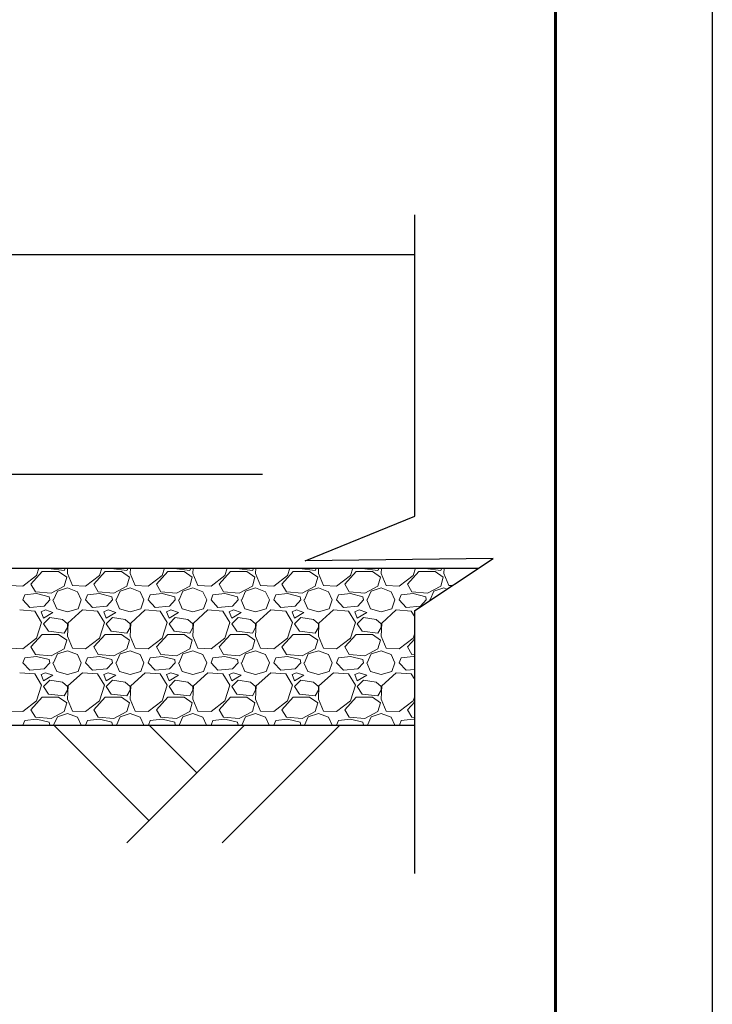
# Model space of a CAD drawing. Header units: millimetres. Extents: x 2063114 to 14983986, y -126020516 to 213791.
# Tile 98 of 256: x 2465268 to 2467476, y -1649091 to -1645954. Entities that reach past the tile are written whole.
import ezdxf

# ---------------------------------------------------------------- set-up
doc = ezdxf.new("R2010")
doc.units = ezdxf.units.MM
doc.layers.add('.', color=7, linetype='Continuous', lineweight=15)
doc.layers.add('Format', color=7, linetype='Continuous', lineweight=35)
doc.linetypes.add('ограждение1', pattern='A,6.35,-2.54,[133,ltypeshp.shx,S=2.54,R=0,X=-2.54,Y=0],-2.54,25.4', length=36.83)

msp = doc.modelspace()

# ---------------------------------------------------------------- linework, layer by layer
at = {"layer": '.', "linetype": 'Continuous', "lineweight": 0}
for p, q in [((2465304.38931, -1647752.48637), (2465340.38925, -1647712.48645)), ((2465322.39046, -1647724.4868), (2465329.72165, -1647701.57683)), ((2465340.3894, -1647712.48645), (2465392.3894, -1647712.48645)), ((2465359.78299, -1647701.57683), (2465360.38939, -1647702.48644)), ((2465360.38918, -1647702.48825), (2465410.38927, -1647708.48826)), ((2465392.38964, -1647712.48609), (2465418.38966, -1647730.4861)), ((2465410.38932, -1647708.48641), (2465414.22798, -1647701.57683)), ((2465421.19301, -1647701.57683), (2465420.38779, -1647718.48639)), ((2465420.39002, -1647718.48618), (2465436.39, -1647756.48613)), ((2465504.38931, -1647752.48637), (2465540.38925, -1647712.48645)), ((2465522.39046, -1647724.4868), (2465529.72165, -1647701.57683)), ((2465540.3894, -1647712.48645), (2465592.3894, -1647712.48645)), ((2465559.78299, -1647701.57683), (2465560.38939, -1647702.48644)), ((2465560.38918, -1647702.48825), (2465610.38927, -1647708.48826)), ((2465592.38964, -1647712.48609), (2465618.38966, -1647730.4861)), ((2465610.38932, -1647708.48641), (2465614.22798, -1647701.57683)), ((2465621.19301, -1647701.57683), (2465620.38779, -1647718.48639)), ((2465620.39002, -1647718.48618), (2465636.39, -1647756.48613)), ((2465704.38931, -1647752.48637), (2465740.38925, -1647712.48645)), ((2465722.39046, -1647724.4868), (2465729.72165, -1647701.57683)), ((2465740.3894, -1647712.48645), (2465792.3894, -1647712.48645)), ((2465759.78299, -1647701.57683), (2465760.38939, -1647702.48644)), ((2465760.38918, -1647702.48825), (2465810.38927, -1647708.48826)), ((2465792.38964, -1647712.48609), (2465818.38966, -1647730.4861)), ((2465810.38932, -1647708.48641), (2465814.22798, -1647701.57683)), ((2465821.193, -1647701.57683), (2465820.38779, -1647718.48639)), ((2465820.39002, -1647718.48618), (2465836.39, -1647756.48613)), ((2465904.38931, -1647752.48637), (2465940.38925, -1647712.48645)), ((2465922.39046, -1647724.4868), (2465929.72165, -1647701.57683)), ((2465940.3894, -1647712.48645), (2465992.3894, -1647712.48645)), ((2465959.78299, -1647701.57683), (2465960.38939, -1647702.48644)), ((2465960.38918, -1647702.48825), (2466010.38927, -1647708.48826)), ((2465992.38964, -1647712.48609), (2466018.38966, -1647730.4861)), ((2466010.38932, -1647708.48641), (2466014.22798, -1647701.57683)), ((2466021.193, -1647701.57683), (2466020.38779, -1647718.48639)), ((2466020.39002, -1647718.48618), (2466036.39, -1647756.48613)), ((2466104.38931, -1647752.48637), (2466140.38925, -1647712.48645)), ((2466122.39046, -1647724.4868), (2466129.72165, -1647701.57683)), ((2466140.3894, -1647712.48645), (2466192.3894, -1647712.48645)), ((2466159.78299, -1647701.57683), (2466160.38939, -1647702.48644)), ((2466160.38918, -1647702.48825), (2466210.38927, -1647708.48826)), ((2466192.38964, -1647712.48609), (2466218.38966, -1647730.4861)), ((2466210.38932, -1647708.48641), (2466214.22798, -1647701.57683)), ((2466221.193, -1647701.57683), (2466220.38779, -1647718.48639)), ((2466220.39002, -1647718.48618), (2466236.39, -1647756.48613)), ((2466304.38931, -1647752.48637), (2466340.38925, -1647712.48645)), ((2466322.39046, -1647724.4868), (2466329.72165, -1647701.57683)), ((2466340.3894, -1647712.48645), (2466392.3894, -1647712.48645)), ((2466359.78299, -1647701.57683), (2466360.38939, -1647702.48644)), ((2466360.38918, -1647702.48825), (2466410.38927, -1647708.48826)), ((2466392.38964, -1647712.48609), (2466418.38966, -1647730.4861)), ((2466410.38932, -1647708.48641), (2466414.22798, -1647701.57683)), ((2466421.193, -1647701.57683), (2466420.38779, -1647718.48639)), ((2466420.39002, -1647718.48618), (2466436.39, -1647756.48613)), ((2466504.38931, -1647752.48637), (2466540.38925, -1647712.48645)), ((2466522.39046, -1647724.4868), (2466529.72165, -1647701.57683)), ((2466540.3894, -1647712.48645), (2466592.3894, -1647712.48645)), ((2466559.78299, -1647701.57683), (2466560.38939, -1647702.48644)), ((2466560.38918, -1647702.48825), (2466610.38927, -1647708.48826)), ((2466592.38964, -1647712.48609), (2466618.38966, -1647730.4861)), ((2466610.38932, -1647708.48641), (2466614.22798, -1647701.57683)), ((2466621.193, -1647701.57683), (2466620.38779, -1647718.48639)), ((2466620.39002, -1647718.48618), (2466636.39, -1647756.48613)), ((2466729.26128, -1647703.01549), (2466729.72165, -1647701.57683)), ((2465278.3895, -1647758.4866), (2465322.38954, -1647724.48657)), ((2465318.39061, -1647776.48574), (2465304.39066, -1647752.48581)), ((2465418.38949, -1647730.48648), (2465410.3895, -1647758.48644)), ((2465478.3895, -1647758.4866), (2465522.38954, -1647724.48657)), ((2465518.39061, -1647776.48574), (2465504.39066, -1647752.48581)), ((2465618.38949, -1647730.48648), (2465610.3895, -1647758.48644)), ((2465678.3895, -1647758.4866), (2465722.38954, -1647724.48657)), ((2465718.39061, -1647776.48574), (2465704.39066, -1647752.48581)), ((2465818.38949, -1647730.48648), (2465810.3895, -1647758.48644)), ((2465878.3895, -1647758.4866), (2465922.38954, -1647724.48657)), ((2465918.39061, -1647776.48574), (2465904.39066, -1647752.48581)), ((2466018.38949, -1647730.48648), (2466010.3895, -1647758.48644)), ((2466078.3895, -1647758.4866), (2466122.38954, -1647724.48657)), ((2466118.39061, -1647776.48574), (2466104.39066, -1647752.48581)), ((2466218.38949, -1647730.48648), (2466210.3895, -1647758.48644)), ((2466278.3895, -1647758.4866), (2466322.38954, -1647724.48657)), ((2466318.39061, -1647776.48574), (2466304.39066, -1647752.48581)), ((2466418.38949, -1647730.48648), (2466410.3895, -1647758.48644)), ((2466478.3895, -1647758.4866), (2466522.38954, -1647724.48657)), ((2466518.39061, -1647776.48574), (2466504.39066, -1647752.48581)), ((2466618.38949, -1647730.48648), (2466610.3895, -1647758.48644)), ((2465236.38942, -1647756.48589), (2465278.38943, -1647758.48589)), ((2465322.3892, -1647782.48455), (2465284.38914, -1647786.48456)), ((2465368.38936, -1647780.48687), (2465318.38931, -1647776.48687)), ((2465362.3894, -1647792.48645), (2465322.38945, -1647782.48646)), ((2465410.38736, -1647758.48257), (2465368.38743, -1647780.48253)), ((2465376.38932, -1647802.48641), (2465388.38928, -1647774.4865)), ((2465388.38947, -1647774.48668), (2465420.38956, -1647764.48665)), ((2465420.3894, -1647764.48645), (2465452.38938, -1647776.48644)), ((2465436.38942, -1647756.48589), (2465478.38943, -1647758.48589)), ((2465452.39018, -1647776.48608), (2465464.39016, -1647802.48604)), ((2465522.3892, -1647782.48455), (2465484.38914, -1647786.48456)), ((2465568.38936, -1647780.48687), (2465518.38931, -1647776.48687)), ((2465562.3894, -1647792.48645), (2465522.38945, -1647782.48646)), ((2465610.38736, -1647758.48257), (2465568.38743, -1647780.48253)), ((2465576.38932, -1647802.48641), (2465588.38928, -1647774.4865)), ((2465588.38947, -1647774.48668), (2465620.38956, -1647764.48665)), ((2465620.3894, -1647764.48645), (2465652.38938, -1647776.48644)), ((2465636.38942, -1647756.48589), (2465678.38943, -1647758.48589)), ((2465652.39018, -1647776.48608), (2465664.39016, -1647802.48604)), ((2465722.3892, -1647782.48455), (2465684.38914, -1647786.48456)), ((2465768.38936, -1647780.48687), (2465718.38931, -1647776.48687)), ((2465762.3894, -1647792.48645), (2465722.38945, -1647782.48646)), ((2465810.38736, -1647758.48257), (2465768.38743, -1647780.48253)), ((2465776.38932, -1647802.48641), (2465788.38928, -1647774.4865)), ((2465788.38947, -1647774.48668), (2465820.38956, -1647764.48665)), ((2465820.3894, -1647764.48645), (2465852.38938, -1647776.48644)), ((2465836.38942, -1647756.48589), (2465878.38943, -1647758.48589)), ((2465852.39018, -1647776.48608), (2465864.39016, -1647802.48604)), ((2465922.3892, -1647782.48455), (2465884.38914, -1647786.48456)), ((2465968.38936, -1647780.48687), (2465918.38931, -1647776.48687)), ((2465962.3894, -1647792.48645), (2465922.38945, -1647782.48646)), ((2466010.38736, -1647758.48257), (2465968.38743, -1647780.48253)), ((2465976.38932, -1647802.48641), (2465988.38928, -1647774.4865)), ((2465988.38947, -1647774.48668), (2466020.38956, -1647764.48665)), ((2466020.3894, -1647764.48645), (2466052.38938, -1647776.48644)), ((2466036.38942, -1647756.48589), (2466078.38943, -1647758.48589)), ((2466052.39018, -1647776.48608), (2466064.39016, -1647802.48604)), ((2466122.3892, -1647782.48455), (2466084.38914, -1647786.48456)), ((2466168.38936, -1647780.48687), (2466118.38931, -1647776.48687)), ((2466162.3894, -1647792.48645), (2466122.38945, -1647782.48646)), ((2466210.38736, -1647758.48257), (2466168.38743, -1647780.48253)), ((2466176.38932, -1647802.48641), (2466188.38928, -1647774.4865)), ((2466188.38947, -1647774.48668), (2466220.38956, -1647764.48665)), ((2466220.3894, -1647764.48645), (2466252.38938, -1647776.48644)), ((2466236.38942, -1647756.48589), (2466278.38943, -1647758.48589)), ((2466252.39018, -1647776.48608), (2466264.39016, -1647802.48604)), ((2466322.3892, -1647782.48455), (2466284.38914, -1647786.48456)), ((2466368.38936, -1647780.48687), (2466318.38931, -1647776.48687)), ((2466362.3894, -1647792.48645), (2466322.38945, -1647782.48646)), ((2466410.38736, -1647758.48257), (2466368.38743, -1647780.48253)), ((2466376.38932, -1647802.48641), (2466388.38928, -1647774.4865)), ((2466388.38947, -1647774.48668), (2466420.38956, -1647764.48665)), ((2466420.3894, -1647764.48645), (2466452.38938, -1647776.48644)), ((2466436.38942, -1647756.48589), (2466478.38943, -1647758.48589)), ((2466452.39018, -1647776.48608), (2466464.39016, -1647802.48604)), ((2466522.3892, -1647782.48455), (2466484.38914, -1647786.48456)), ((2466568.38936, -1647780.48687), (2466518.38931, -1647776.48687)), ((2466562.3894, -1647792.48645), (2466522.38945, -1647782.48646)), ((2466610.38736, -1647758.48257), (2466568.38743, -1647780.48253)), ((2466576.38932, -1647802.48641), (2466588.38928, -1647774.4865)), ((2466588.38947, -1647774.48668), (2466620.38956, -1647764.48665)), ((2466620.3894, -1647764.48645), (2466630.34309, -1647768.21908)), ((2466636.38942, -1647756.48589), (2466647.35122, -1647757.00788)), ((2465278.38937, -1647802.48644), (2465284.38936, -1647786.48644)), ((2465300.38939, -1647826.48645), (2465278.38942, -1647802.48648)), ((2465364.39029, -1647802.48726), (2465346.39032, -1647822.48722)), ((2465364.38941, -1647802.48644), (2465362.38942, -1647792.48648)), ((2465374.38981, -1647802.48627), (2465386.38977, -1647830.48619)), ((2465454.38911, -1647830.48622), (2465464.38913, -1647802.48616)), ((2465478.38937, -1647802.48644), (2465484.38936, -1647786.48644)), ((2465500.38939, -1647826.48645), (2465478.38942, -1647802.48648)), ((2465564.39029, -1647802.48726), (2465546.39032, -1647822.48722)), ((2465564.38941, -1647802.48644), (2465562.38942, -1647792.48648)), ((2465574.38981, -1647802.48627), (2465586.38977, -1647830.48619)), ((2465654.38911, -1647830.48622), (2465664.38913, -1647802.48616)), ((2465678.38937, -1647802.48644), (2465684.38936, -1647786.48644)), ((2465700.38939, -1647826.48645), (2465678.38942, -1647802.48648)), ((2465764.39029, -1647802.48726), (2465746.39032, -1647822.48722)), ((2465764.38941, -1647802.48644), (2465762.38942, -1647792.48648)), ((2465774.38981, -1647802.48627), (2465786.38977, -1647830.48619)), ((2465854.38911, -1647830.48622), (2465864.38913, -1647802.48616)), ((2465878.38937, -1647802.48644), (2465884.38936, -1647786.48644)), ((2465900.38939, -1647826.48645), (2465878.38942, -1647802.48648)), ((2465964.39029, -1647802.48726), (2465946.39032, -1647822.48722)), ((2465964.38941, -1647802.48644), (2465962.38942, -1647792.48648)), ((2465974.38981, -1647802.48627), (2465986.38977, -1647830.48619)), ((2466054.38911, -1647830.48622), (2466064.38913, -1647802.48616)), ((2466078.38937, -1647802.48644), (2466084.38936, -1647786.48644)), ((2466100.38939, -1647826.48645), (2466078.38942, -1647802.48648)), ((2466164.39029, -1647802.48726), (2466146.39032, -1647822.48722)), ((2466164.38941, -1647802.48644), (2466162.38942, -1647792.48648)), ((2466174.38981, -1647802.48627), (2466186.38977, -1647830.48619)), ((2466254.38911, -1647830.48622), (2466264.38913, -1647802.48616)), ((2466278.38937, -1647802.48644), (2466284.38936, -1647786.48644)), ((2466300.38939, -1647826.48645), (2466278.38942, -1647802.48648)), ((2466364.39029, -1647802.48726), (2466346.39032, -1647822.48722)), ((2466364.38941, -1647802.48644), (2466362.38942, -1647792.48648)), ((2466374.38981, -1647802.48627), (2466386.38977, -1647830.48619)), ((2466454.38911, -1647830.48622), (2466464.38913, -1647802.48616)), ((2466478.38937, -1647802.48644), (2466484.38936, -1647786.48644)), ((2466500.38939, -1647826.48645), (2466478.38942, -1647802.48648)), ((2466564.39029, -1647802.48726), (2466546.39032, -1647822.48722)), ((2466564.38941, -1647802.48644), (2466562.38942, -1647792.48648)), ((2466574.38981, -1647802.48627), (2466575.26378, -1647804.52553)), ((2465316.38943, -1647838.486), (2465268.38941, -1647834.48599)), ((2465346.38935, -1647822.48585), (2465300.38933, -1647826.48585)), ((2465338.38826, -1647874.48714), (2465316.38828, -1647838.48718)), ((2465336.38922, -1647840.48652), (2465344.38919, -1647860.48646)), ((2465350.38957, -1647834.48684), (2465336.38952, -1647840.48687)), ((2465344.38939, -1647860.48643), (2465374.38946, -1647842.48639)), ((2465374.3894, -1647842.48645), (2465350.38942, -1647834.48646)), ((2465386.38939, -1647830.48647), (2465420.3893, -1647840.48645)), ((2465420.38945, -1647840.48662), (2465454.38936, -1647830.48664)), ((2465468.38274, -1647834.47915), (2465422.38277, -1647876.47912)), ((2465516.38943, -1647838.486), (2465468.38941, -1647834.48599)), ((2465546.38935, -1647822.48585), (2465500.38933, -1647826.48585)), ((2465538.38826, -1647874.48714), (2465516.38828, -1647838.48718)), ((2465536.38922, -1647840.48652), (2465544.38919, -1647860.48646)), ((2465550.38957, -1647834.48684), (2465536.38952, -1647840.48687)), ((2465544.38939, -1647860.48643), (2465574.38946, -1647842.48639)), ((2465574.3894, -1647842.48645), (2465550.38942, -1647834.48646)), ((2465586.38939, -1647830.48647), (2465620.3893, -1647840.48645)), ((2465620.38945, -1647840.48662), (2465654.38936, -1647830.48664)), ((2465668.38274, -1647834.47915), (2465622.38277, -1647876.47912)), ((2465716.38943, -1647838.486), (2465668.38941, -1647834.48599)), ((2465746.38935, -1647822.48585), (2465700.38933, -1647826.48585)), ((2465738.38826, -1647874.48714), (2465716.38828, -1647838.48718)), ((2465736.38922, -1647840.48652), (2465744.38919, -1647860.48646)), ((2465750.38957, -1647834.48684), (2465736.38952, -1647840.48687)), ((2465744.38939, -1647860.48643), (2465774.38946, -1647842.48639)), ((2465774.3894, -1647842.48645), (2465750.38942, -1647834.48646)), ((2465786.38939, -1647830.48647), (2465820.3893, -1647840.48645)), ((2465820.38945, -1647840.48662), (2465854.38936, -1647830.48664)), ((2465868.38274, -1647834.47915), (2465822.38277, -1647876.47912)), ((2465916.38943, -1647838.486), (2465868.38941, -1647834.48599)), ((2465946.38935, -1647822.48585), (2465900.38933, -1647826.48585)), ((2465938.38826, -1647874.48714), (2465916.38828, -1647838.48718)), ((2465936.38922, -1647840.48652), (2465944.38919, -1647860.48646)), ((2465950.38957, -1647834.48684), (2465936.38952, -1647840.48687)), ((2465944.38939, -1647860.48643), (2465974.38946, -1647842.48639)), ((2465974.3894, -1647842.48645), (2465950.38942, -1647834.48646)), ((2465986.38939, -1647830.48647), (2466020.3893, -1647840.48645)), ((2466020.38945, -1647840.48662), (2466054.38936, -1647830.48664)), ((2466068.38274, -1647834.47915), (2466022.38277, -1647876.47912)), ((2466116.38943, -1647838.486), (2466068.38941, -1647834.48599)), ((2466146.38935, -1647822.48585), (2466100.38933, -1647826.48585)), ((2466138.38826, -1647874.48714), (2466116.38828, -1647838.48718)), ((2466136.38922, -1647840.48652), (2466144.38919, -1647860.48646)), ((2466150.38957, -1647834.48684), (2466136.38952, -1647840.48687)), ((2466144.38939, -1647860.48643), (2466174.38946, -1647842.48639)), ((2466174.3894, -1647842.48645), (2466150.38942, -1647834.48646)), ((2466186.38939, -1647830.48647), (2466220.3893, -1647840.48645)), ((2466220.38945, -1647840.48662), (2466254.38936, -1647830.48664)), ((2466268.38274, -1647834.47915), (2466222.38277, -1647876.47912)), ((2466316.38943, -1647838.486), (2466268.38941, -1647834.48599)), ((2466346.38935, -1647822.48585), (2466300.38933, -1647826.48585)), ((2466338.38826, -1647874.48714), (2466316.38828, -1647838.48718)), ((2466336.38922, -1647840.48652), (2466344.38919, -1647860.48646)), ((2466350.38957, -1647834.48684), (2466336.38952, -1647840.48687)), ((2466344.38939, -1647860.48643), (2466374.38946, -1647842.48639)), ((2466374.3894, -1647842.48645), (2466350.38942, -1647834.48646)), ((2466386.38939, -1647830.48647), (2466420.3893, -1647840.48645)), ((2466420.38945, -1647840.48662), (2466454.38936, -1647830.48664)), ((2466468.38274, -1647834.47915), (2466422.38277, -1647876.47912)), ((2466516.38943, -1647838.486), (2466468.38941, -1647834.48599)), ((2466546.38935, -1647822.48585), (2466500.38933, -1647826.48585)), ((2466527.38783, -1647856.48644), (2466516.38828, -1647838.48718)), ((2465322.39046, -1647924.4868), (2465338.39046, -1647874.48682)), ((2465344.3894, -1647878.48645), (2465360.38939, -1647902.48644)), ((2465364.3894, -1647858.48645), (2465344.38945, -1647878.4864)), ((2465404.38941, -1647864.48631), (2465364.38951, -1647858.48633)), ((2465420.38965, -1647878.48615), (2465404.38972, -1647864.48621)), ((2465422.38779, -1647876.48638), (2465420.38779, -1647918.48639)), ((2465420.3894, -1647890.48645), (2465420.3894, -1647878.48645)), ((2465522.39046, -1647924.4868), (2465538.39046, -1647874.48682)), ((2465544.3894, -1647878.48645), (2465560.38939, -1647902.48644)), ((2465564.3894, -1647858.48645), (2465544.38945, -1647878.4864)), ((2465604.38941, -1647864.48631), (2465564.38951, -1647858.48633)), ((2465620.38965, -1647878.48615), (2465604.38972, -1647864.48621)), ((2465622.38779, -1647876.48638), (2465620.38779, -1647918.48639)), ((2465620.3894, -1647890.48645), (2465620.3894, -1647878.48645)), ((2465722.39046, -1647924.4868), (2465738.39046, -1647874.48682)), ((2465744.3894, -1647878.48645), (2465760.38939, -1647902.48644)), ((2465764.3894, -1647858.48645), (2465744.38945, -1647878.4864)), ((2465804.38941, -1647864.48631), (2465764.38951, -1647858.48633)), ((2465820.38965, -1647878.48615), (2465804.38972, -1647864.48621)), ((2465822.38779, -1647876.48638), (2465820.38779, -1647918.48639)), ((2465820.3894, -1647890.48645), (2465820.3894, -1647878.48645)), ((2465922.39046, -1647924.4868), (2465938.39046, -1647874.48682)), ((2465944.3894, -1647878.48645), (2465960.38939, -1647902.48644)), ((2465964.3894, -1647858.48645), (2465944.38945, -1647878.4864)), ((2466004.38941, -1647864.48631), (2465964.38951, -1647858.48633)), ((2466020.38965, -1647878.48615), (2466004.38972, -1647864.48621)), ((2466022.38779, -1647876.48638), (2466020.38779, -1647918.48639)), ((2466020.3894, -1647890.48645), (2466020.3894, -1647878.48645)), ((2466122.39046, -1647924.4868), (2466138.39046, -1647874.48682)), ((2466144.3894, -1647878.48645), (2466160.38939, -1647902.48644)), ((2466164.3894, -1647858.48645), (2466144.38945, -1647878.4864)), ((2466204.38941, -1647864.48631), (2466164.38951, -1647858.48633)), ((2466220.38966, -1647878.48615), (2466204.38972, -1647864.48621)), ((2466222.38779, -1647876.48638), (2466220.38779, -1647918.48639)), ((2466220.3894, -1647890.48645), (2466220.3894, -1647878.48645)), ((2466322.39046, -1647924.4868), (2466338.39046, -1647874.48682)), ((2466344.3894, -1647878.48645), (2466360.38939, -1647902.48644)), ((2466364.3894, -1647858.48645), (2466344.38945, -1647878.4864)), ((2466404.38941, -1647864.48631), (2466364.38951, -1647858.48633)), ((2466420.38966, -1647878.48615), (2466404.38972, -1647864.48621)), ((2466422.38779, -1647876.48638), (2466420.38779, -1647918.48639)), ((2466420.3894, -1647890.48645), (2466420.3894, -1647878.48645)), ((2465360.38918, -1647902.48825), (2465410.38927, -1647908.48826)), ((2465410.38932, -1647908.48641), (2465420.3893, -1647890.48646)), ((2465560.38918, -1647902.48825), (2465610.38927, -1647908.48826)), ((2465610.38932, -1647908.48641), (2465620.3893, -1647890.48646)), ((2465760.38918, -1647902.48825), (2465810.38927, -1647908.48826)), ((2465810.38932, -1647908.48641), (2465820.3893, -1647890.48646)), ((2465960.38918, -1647902.48825), (2466010.38927, -1647908.48826)), ((2466010.38932, -1647908.48641), (2466020.3893, -1647890.48646)), ((2466160.38918, -1647902.48825), (2466210.38927, -1647908.48826)), ((2466210.38932, -1647908.48641), (2466220.3893, -1647890.48646)), ((2466360.38918, -1647902.48825), (2466410.38927, -1647908.48826)), ((2466410.38932, -1647908.48641), (2466420.3893, -1647890.48646)), ((2466522.39046, -1647924.4868), (2466527.38783, -1647908.87002)), ((2465278.3895, -1647958.4866), (2465322.38954, -1647924.48657)), ((2465304.38931, -1647952.48637), (2465340.38925, -1647912.48645)), ((2465340.3894, -1647912.48645), (2465392.3894, -1647912.48645)), ((2465392.38964, -1647912.48609), (2465418.38966, -1647930.4861)), ((2465418.38949, -1647930.48648), (2465410.3895, -1647958.48644)), ((2465420.39002, -1647918.48618), (2465436.39, -1647956.48613)), ((2465478.3895, -1647958.4866), (2465522.38954, -1647924.48657)), ((2465504.38931, -1647952.48637), (2465540.38925, -1647912.48645)), ((2465540.3894, -1647912.48645), (2465592.3894, -1647912.48645)), ((2465592.38964, -1647912.48609), (2465618.38966, -1647930.4861)), ((2465618.38949, -1647930.48648), (2465610.3895, -1647958.48644)), ((2465620.39002, -1647918.48618), (2465636.39, -1647956.48613)), ((2465678.3895, -1647958.4866), (2465722.38954, -1647924.48657)), ((2465704.38931, -1647952.48637), (2465740.38925, -1647912.48645)), ((2465740.3894, -1647912.48645), (2465792.3894, -1647912.48645)), ((2465792.38964, -1647912.48609), (2465818.38966, -1647930.4861)), ((2465818.38949, -1647930.48648), (2465810.3895, -1647958.48644)), ((2465820.39002, -1647918.48618), (2465836.39, -1647956.48613)), ((2465878.3895, -1647958.4866), (2465922.38954, -1647924.48657)), ((2465904.38931, -1647952.48637), (2465940.38925, -1647912.48645)), ((2465940.3894, -1647912.48645), (2465992.3894, -1647912.48645)), ((2465992.38964, -1647912.48609), (2466018.38966, -1647930.4861)), ((2466018.38949, -1647930.48648), (2466010.3895, -1647958.48644)), ((2466020.39002, -1647918.48618), (2466036.39, -1647956.48613)), ((2466078.3895, -1647958.4866), (2466122.38954, -1647924.48657)), ((2466104.38931, -1647952.48637), (2466140.38925, -1647912.48645)), ((2466140.3894, -1647912.48645), (2466192.3894, -1647912.48645)), ((2466192.38964, -1647912.48609), (2466218.38966, -1647930.4861)), ((2466218.38949, -1647930.48648), (2466210.3895, -1647958.48644)), ((2466220.39002, -1647918.48618), (2466236.39, -1647956.48613)), ((2466278.3895, -1647958.4866), (2466322.38954, -1647924.48657)), ((2466304.38931, -1647952.48637), (2466340.38925, -1647912.48645)), ((2466340.3894, -1647912.48645), (2466392.3894, -1647912.48645)), ((2466392.38964, -1647912.48609), (2466418.38966, -1647930.4861)), ((2466418.38949, -1647930.48648), (2466410.3895, -1647958.48644)), ((2466420.39002, -1647918.48618), (2466436.39, -1647956.48613)), ((2466478.3895, -1647958.4866), (2466522.38954, -1647924.48657)), ((2466504.38931, -1647952.48637), (2466527.38783, -1647926.93247)), ((2465236.38942, -1647956.48589), (2465278.38943, -1647958.48589)), ((2465318.39061, -1647976.48574), (2465304.39066, -1647952.48581)), ((2465410.38736, -1647958.48257), (2465368.38743, -1647980.48253)), ((2465388.38947, -1647974.48668), (2465420.38956, -1647964.48665)), ((2465420.3894, -1647964.48645), (2465452.38938, -1647976.48644)), ((2465436.38942, -1647956.48589), (2465478.38943, -1647958.48589)), ((2465518.39061, -1647976.48574), (2465504.39066, -1647952.48581)), ((2465610.38736, -1647958.48257), (2465568.38743, -1647980.48253)), ((2465588.38947, -1647974.48668), (2465620.38956, -1647964.48665)), ((2465620.3894, -1647964.48645), (2465652.38938, -1647976.48644)), ((2465636.38942, -1647956.48589), (2465678.38943, -1647958.48589)), ((2465718.39061, -1647976.48574), (2465704.39066, -1647952.48581)), ((2465810.38736, -1647958.48257), (2465768.38743, -1647980.48253)), ((2465788.38947, -1647974.48668), (2465820.38956, -1647964.48665)), ((2465820.3894, -1647964.48645), (2465852.38938, -1647976.48644)), ((2465836.38942, -1647956.48589), (2465878.38943, -1647958.48589)), ((2465918.39061, -1647976.48574), (2465904.39066, -1647952.48581)), ((2466010.38736, -1647958.48257), (2465968.38743, -1647980.48253)), ((2465988.38947, -1647974.48668), (2466020.38956, -1647964.48665)), ((2466020.3894, -1647964.48645), (2466052.38938, -1647976.48644)), ((2466036.38942, -1647956.48589), (2466078.38943, -1647958.48589)), ((2466118.39061, -1647976.48574), (2466104.39066, -1647952.48581)), ((2466210.38736, -1647958.48257), (2466168.38743, -1647980.48253)), ((2466188.38947, -1647974.48668), (2466220.38956, -1647964.48665)), ((2466220.3894, -1647964.48645), (2466252.38938, -1647976.48644)), ((2466236.38942, -1647956.48589), (2466278.38943, -1647958.48589)), ((2466318.39061, -1647976.48574), (2466304.39066, -1647952.48581)), ((2466410.38736, -1647958.48257), (2466368.38743, -1647980.48253)), ((2466388.38947, -1647974.48668), (2466420.38956, -1647964.48665)), ((2466420.3894, -1647964.48645), (2466452.38938, -1647976.48644)), ((2466436.38942, -1647956.48589), (2466478.38943, -1647958.48589)), ((2466518.39061, -1647976.48574), (2466504.39066, -1647952.48581)), ((2465278.38937, -1648002.48644), (2465284.38936, -1647986.48644)), ((2465300.38939, -1648026.48645), (2465278.38942, -1648002.48648)), ((2465322.3892, -1647982.48455), (2465284.38914, -1647986.48456)), ((2465368.38936, -1647980.48687), (2465318.38931, -1647976.48687)), ((2465362.3894, -1647992.48645), (2465322.38945, -1647982.48646)), ((2465364.39029, -1648002.48726), (2465346.39032, -1648022.48722)), ((2465364.38941, -1648002.48644), (2465362.38942, -1647992.48648)), ((2465374.38981, -1648002.48627), (2465386.38977, -1648030.48619)), ((2465376.38932, -1648002.48641), (2465388.38928, -1647974.4865)), ((2465452.39018, -1647976.48608), (2465464.39016, -1648002.48604)), ((2465454.38911, -1648030.48622), (2465464.38913, -1648002.48616)), ((2465478.38937, -1648002.48644), (2465484.38936, -1647986.48644)), ((2465500.38939, -1648026.48645), (2465478.38942, -1648002.48648)), ((2465522.3892, -1647982.48455), (2465484.38914, -1647986.48456)), ((2465568.38936, -1647980.48687), (2465518.38931, -1647976.48687)), ((2465562.3894, -1647992.48645), (2465522.38945, -1647982.48646)), ((2465564.39029, -1648002.48726), (2465546.39032, -1648022.48722)), ((2465564.38941, -1648002.48644), (2465562.38942, -1647992.48648)), ((2465574.38981, -1648002.48627), (2465586.38977, -1648030.48619)), ((2465576.38932, -1648002.48641), (2465588.38928, -1647974.4865)), ((2465652.39018, -1647976.48608), (2465664.39016, -1648002.48604)), ((2465654.38911, -1648030.48622), (2465664.38913, -1648002.48616)), ((2465678.38937, -1648002.48644), (2465684.38936, -1647986.48644)), ((2465700.38939, -1648026.48645), (2465678.38942, -1648002.48648)), ((2465722.3892, -1647982.48455), (2465684.38914, -1647986.48456)), ((2465768.38936, -1647980.48687), (2465718.38931, -1647976.48687)), ((2465762.3894, -1647992.48645), (2465722.38945, -1647982.48646)), ((2465764.39029, -1648002.48726), (2465746.39032, -1648022.48722)), ((2465764.38941, -1648002.48644), (2465762.38942, -1647992.48648)), ((2465774.38981, -1648002.48627), (2465786.38977, -1648030.48619)), ((2465776.38932, -1648002.48641), (2465788.38928, -1647974.4865)), ((2465852.39018, -1647976.48608), (2465864.39016, -1648002.48604)), ((2465854.38911, -1648030.48622), (2465864.38913, -1648002.48616)), ((2465878.38937, -1648002.48644), (2465884.38936, -1647986.48644)), ((2465900.38939, -1648026.48645), (2465878.38942, -1648002.48648)), ((2465922.3892, -1647982.48455), (2465884.38914, -1647986.48456)), ((2465968.38936, -1647980.48687), (2465918.38931, -1647976.48687)), ((2465962.3894, -1647992.48645), (2465922.38945, -1647982.48646)), ((2465964.39029, -1648002.48726), (2465946.39032, -1648022.48722)), ((2465964.38941, -1648002.48644), (2465962.38942, -1647992.48648)), ((2465974.38981, -1648002.48627), (2465986.38977, -1648030.48619)), ((2465976.38932, -1648002.48641), (2465988.38928, -1647974.4865)), ((2466052.39018, -1647976.48608), (2466064.39016, -1648002.48604)), ((2466054.38911, -1648030.48622), (2466064.38913, -1648002.48616)), ((2466078.38937, -1648002.48644), (2466084.38936, -1647986.48644)), ((2466100.38939, -1648026.48645), (2466078.38942, -1648002.48648)), ((2466122.3892, -1647982.48455), (2466084.38914, -1647986.48456)), ((2466168.38936, -1647980.48687), (2466118.38931, -1647976.48687)), ((2466162.3894, -1647992.48645), (2466122.38945, -1647982.48646)), ((2466164.39029, -1648002.48726), (2466146.39032, -1648022.48722)), ((2466164.38941, -1648002.48644), (2466162.38942, -1647992.48648)), ((2466174.38981, -1648002.48627), (2466186.38977, -1648030.48619)), ((2466176.38932, -1648002.48641), (2466188.38928, -1647974.4865)), ((2466252.39018, -1647976.48608), (2466264.39016, -1648002.48604)), ((2466254.38911, -1648030.48622), (2466264.38913, -1648002.48616)), ((2466278.38937, -1648002.48644), (2466284.38936, -1647986.48644)), ((2466300.38939, -1648026.48645), (2466278.38942, -1648002.48648)), ((2466322.3892, -1647982.48455), (2466284.38914, -1647986.48456)), ((2466368.38936, -1647980.48687), (2466318.38931, -1647976.48687)), ((2466362.3894, -1647992.48645), (2466322.38945, -1647982.48646)), ((2466364.39029, -1648002.48726), (2466346.39032, -1648022.48722)), ((2466364.38941, -1648002.48644), (2466362.38942, -1647992.48648)), ((2466374.38981, -1648002.48627), (2466386.38977, -1648030.48619)), ((2466376.38932, -1648002.48641), (2466388.38928, -1647974.4865)), ((2466452.39018, -1647976.48608), (2466464.39016, -1648002.48604)), ((2466454.38911, -1648030.48622), (2466464.38913, -1648002.48616)), ((2466478.38937, -1648002.48644), (2466484.38936, -1647986.48644)), ((2466500.38939, -1648026.48645), (2466478.38942, -1648002.48648)), ((2466522.3892, -1647982.48455), (2466484.38914, -1647986.48456)), ((2466527.38783, -1647977.20675), (2466518.38931, -1647976.48687)), ((2466527.38783, -1647983.73605), (2466522.38945, -1647982.48646)), ((2465316.38943, -1648038.48599), (2465268.38941, -1648034.48599)), ((2465346.38935, -1648022.48585), (2465300.38933, -1648026.48585)), ((2465350.38957, -1648034.48684), (2465336.38952, -1648040.48687)), ((2465374.3894, -1648042.48645), (2465350.38942, -1648034.48646)), ((2465386.38939, -1648030.48647), (2465420.3893, -1648040.48645)), ((2465420.38945, -1648040.48662), (2465454.38936, -1648030.48664)), ((2465468.38274, -1648034.47915), (2465422.38277, -1648076.47912)), ((2465516.38943, -1648038.48599), (2465468.38941, -1648034.48599)), ((2465546.38935, -1648022.48585), (2465500.38934, -1648026.48585)), ((2465550.38957, -1648034.48684), (2465536.38952, -1648040.48687)), ((2465574.3894, -1648042.48645), (2465550.38942, -1648034.48646)), ((2465586.38939, -1648030.48647), (2465620.3893, -1648040.48645)), ((2465620.38945, -1648040.48662), (2465654.38936, -1648030.48664)), ((2465668.38274, -1648034.47915), (2465622.38277, -1648076.47912)), ((2465716.38943, -1648038.48599), (2465668.38941, -1648034.48599)), ((2465746.38935, -1648022.48585), (2465700.38933, -1648026.48585)), ((2465750.38957, -1648034.48684), (2465736.38952, -1648040.48687)), ((2465774.3894, -1648042.48645), (2465750.38942, -1648034.48646)), ((2465786.38939, -1648030.48647), (2465820.3893, -1648040.48645)), ((2465820.38945, -1648040.48662), (2465854.38936, -1648030.48664)), ((2465868.38274, -1648034.47915), (2465822.38277, -1648076.47912)), ((2465916.38943, -1648038.48599), (2465868.38941, -1648034.48599)), ((2465946.38935, -1648022.48585), (2465900.38933, -1648026.48585)), ((2465950.38957, -1648034.48684), (2465936.38952, -1648040.48687)), ((2465974.3894, -1648042.48645), (2465950.38942, -1648034.48646)), ((2465986.38939, -1648030.48647), (2466020.3893, -1648040.48645)), ((2466020.38945, -1648040.48662), (2466054.38936, -1648030.48664)), ((2466068.38274, -1648034.47915), (2466022.38277, -1648076.47912)), ((2466116.38943, -1648038.48599), (2466068.38941, -1648034.48599)), ((2466146.38935, -1648022.48585), (2466100.38933, -1648026.48585)), ((2466150.38957, -1648034.48684), (2466136.38952, -1648040.48687)), ((2466174.3894, -1648042.48645), (2466150.38942, -1648034.48646)), ((2466186.38939, -1648030.48647), (2466220.3893, -1648040.48645)), ((2466220.38945, -1648040.48662), (2466254.38936, -1648030.48664)), ((2466268.38274, -1648034.47915), (2466222.38277, -1648076.47912)), ((2466316.38943, -1648038.48599), (2466268.38941, -1648034.48599)), ((2466346.38935, -1648022.48585), (2466300.38933, -1648026.48585)), ((2466350.38957, -1648034.48684), (2466336.38952, -1648040.48687)), ((2466374.3894, -1648042.48645), (2466350.38942, -1648034.48646)), ((2466386.38939, -1648030.48647), (2466420.3893, -1648040.48645)), ((2466420.38945, -1648040.48662), (2466454.38936, -1648030.48664)), ((2466468.38274, -1648034.47915), (2466422.38277, -1648076.47912)), ((2466516.38943, -1648038.48599), (2466468.38941, -1648034.48599)), ((2466527.38783, -1648024.13816), (2466500.38933, -1648026.48585)), ((2465338.38826, -1648074.48714), (2465316.38828, -1648038.48718)), ((2465336.38922, -1648040.48652), (2465344.38919, -1648060.48646)), ((2465344.38939, -1648060.48643), (2465374.38946, -1648042.48638)), ((2465364.3894, -1648058.48645), (2465344.38945, -1648078.4864)), ((2465404.38941, -1648064.48631), (2465364.38951, -1648058.48633)), ((2465420.38965, -1648078.48615), (2465404.38972, -1648064.48621)), ((2465538.38826, -1648074.48714), (2465516.38828, -1648038.48718)), ((2465536.38922, -1648040.48652), (2465544.38919, -1648060.48646)), ((2465544.38939, -1648060.48643), (2465574.38946, -1648042.48638)), ((2465564.3894, -1648058.48645), (2465544.38945, -1648078.4864)), ((2465604.38941, -1648064.48631), (2465564.38951, -1648058.48633)), ((2465620.38965, -1648078.48615), (2465604.38972, -1648064.48621)), ((2465738.38826, -1648074.48714), (2465716.38828, -1648038.48718)), ((2465736.38922, -1648040.48652), (2465744.38919, -1648060.48646)), ((2465744.38939, -1648060.48643), (2465774.38946, -1648042.48638)), ((2465764.3894, -1648058.48645), (2465744.38945, -1648078.4864)), ((2465804.38941, -1648064.48631), (2465764.38951, -1648058.48633)), ((2465820.38965, -1648078.48615), (2465804.38972, -1648064.48621)), ((2465938.38826, -1648074.48714), (2465916.38828, -1648038.48718)), ((2465936.38922, -1648040.48652), (2465944.38919, -1648060.48646)), ((2465944.38939, -1648060.48643), (2465974.38946, -1648042.48638)), ((2465964.3894, -1648058.48645), (2465944.38945, -1648078.4864)), ((2466004.38941, -1648064.48631), (2465964.38951, -1648058.48633)), ((2466020.38965, -1648078.48615), (2466004.38972, -1648064.48621)), ((2466138.38826, -1648074.48714), (2466116.38828, -1648038.48718)), ((2466136.38922, -1648040.48652), (2466144.38919, -1648060.48646)), ((2466144.38939, -1648060.48643), (2466174.38946, -1648042.48638)), ((2466164.3894, -1648058.48645), (2466144.38945, -1648078.4864)), ((2466204.38941, -1648064.48631), (2466164.38951, -1648058.48633)), ((2466220.38966, -1648078.48615), (2466204.38972, -1648064.48621)), ((2466338.38826, -1648074.48714), (2466316.38828, -1648038.48718)), ((2466336.38922, -1648040.48652), (2466344.38919, -1648060.48646)), ((2466344.38939, -1648060.48643), (2466374.38946, -1648042.48638)), ((2466364.3894, -1648058.48645), (2466344.38945, -1648078.4864)), ((2466404.38941, -1648064.48631), (2466364.38951, -1648058.48633)), ((2466420.38966, -1648078.48615), (2466404.38972, -1648064.48621)), ((2466527.38783, -1648056.48644), (2466516.38828, -1648038.48718)), ((2465322.39046, -1648124.4868), (2465338.39046, -1648074.48682)), ((2465344.3894, -1648078.48645), (2465360.38939, -1648102.48644)), ((2465410.38932, -1648108.48641), (2465420.3893, -1648090.48646)), ((2465422.38779, -1648076.48638), (2465420.38779, -1648118.48639)), ((2465420.3894, -1648090.48645), (2465420.3894, -1648078.48645)), ((2465522.39046, -1648124.4868), (2465538.39046, -1648074.48682)), ((2465544.3894, -1648078.48645), (2465560.38939, -1648102.48644)), ((2465610.38932, -1648108.48641), (2465620.3893, -1648090.48646)), ((2465622.38779, -1648076.48638), (2465620.38779, -1648118.48639)), ((2465620.3894, -1648090.48645), (2465620.3894, -1648078.48645)), ((2465722.39046, -1648124.4868), (2465738.39046, -1648074.48682)), ((2465744.3894, -1648078.48645), (2465760.38939, -1648102.48644)), ((2465810.38932, -1648108.48641), (2465820.3893, -1648090.48646)), ((2465822.38779, -1648076.48638), (2465820.38779, -1648118.48639)), ((2465820.3894, -1648090.48645), (2465820.3894, -1648078.48645)), ((2465922.39046, -1648124.4868), (2465938.39046, -1648074.48682)), ((2465944.3894, -1648078.48645), (2465960.38939, -1648102.48644)), ((2466010.38932, -1648108.48641), (2466020.3893, -1648090.48646)), ((2466022.38779, -1648076.48638), (2466020.38779, -1648118.48639)), ((2466020.3894, -1648090.48645), (2466020.3894, -1648078.48645)), ((2466122.39046, -1648124.4868), (2466138.39046, -1648074.48682)), ((2466144.3894, -1648078.48645), (2466160.38939, -1648102.48644)), ((2466210.38932, -1648108.48641), (2466220.3893, -1648090.48646)), ((2466222.38779, -1648076.48638), (2466220.38779, -1648118.48639)), ((2466220.3894, -1648090.48645), (2466220.3894, -1648078.48645)), ((2466322.39046, -1648124.4868), (2466338.39046, -1648074.48682)), ((2466344.3894, -1648078.48645), (2466360.38939, -1648102.48644)), ((2466410.38932, -1648108.48641), (2466420.3893, -1648090.48646)), ((2466422.38779, -1648076.48638), (2466420.38779, -1648118.48639)), ((2466420.3894, -1648090.48645), (2466420.3894, -1648078.48645)), ((2465278.3895, -1648158.4866), (2465322.38954, -1648124.48657)), ((2465304.38931, -1648152.48637), (2465340.38925, -1648112.48645)), ((2465340.3894, -1648112.48645), (2465392.3894, -1648112.48645)), ((2465360.38918, -1648102.48825), (2465410.38927, -1648108.48826)), ((2465392.38964, -1648112.48609), (2465418.38966, -1648130.4861)), ((2465420.39002, -1648118.48618), (2465436.39, -1648156.48613)), ((2465478.3895, -1648158.4866), (2465522.38954, -1648124.48657)), ((2465504.38931, -1648152.48637), (2465540.38925, -1648112.48645)), ((2465540.3894, -1648112.48645), (2465592.3894, -1648112.48645)), ((2465560.38918, -1648102.48825), (2465610.38927, -1648108.48826)), ((2465592.38964, -1648112.48609), (2465618.38966, -1648130.4861)), ((2465620.39002, -1648118.48618), (2465636.39, -1648156.48613)), ((2465678.3895, -1648158.4866), (2465722.38954, -1648124.48657)), ((2465704.38931, -1648152.48637), (2465740.38925, -1648112.48645)), ((2465740.3894, -1648112.48645), (2465792.3894, -1648112.48645)), ((2465760.38918, -1648102.48825), (2465810.38927, -1648108.48826)), ((2465792.38964, -1648112.48609), (2465818.38966, -1648130.4861)), ((2465820.39002, -1648118.48618), (2465836.39, -1648156.48613)), ((2465878.3895, -1648158.4866), (2465922.38954, -1648124.48657)), ((2465904.38931, -1648152.48637), (2465940.38925, -1648112.48645)), ((2465940.3894, -1648112.48645), (2465992.3894, -1648112.48645)), ((2465960.38918, -1648102.48825), (2466010.38927, -1648108.48826)), ((2465992.38964, -1648112.48609), (2466018.38966, -1648130.4861)), ((2466020.39002, -1648118.48618), (2466036.39, -1648156.48613)), ((2466078.3895, -1648158.4866), (2466122.38954, -1648124.48657)), ((2466104.38931, -1648152.48637), (2466140.38925, -1648112.48645)), ((2466140.3894, -1648112.48645), (2466192.3894, -1648112.48645)), ((2466160.38918, -1648102.48825), (2466210.38927, -1648108.48826)), ((2466192.38964, -1648112.48609), (2466218.38966, -1648130.4861)), ((2466220.39002, -1648118.48618), (2466236.39, -1648156.48613)), ((2466278.3895, -1648158.4866), (2466322.38954, -1648124.48657)), ((2466304.38931, -1648152.48637), (2466340.38925, -1648112.48645)), ((2466340.3894, -1648112.48645), (2466392.3894, -1648112.48645)), ((2466360.38918, -1648102.48825), (2466410.38927, -1648108.48826)), ((2466392.38964, -1648112.48609), (2466418.38966, -1648130.4861)), ((2466420.39002, -1648118.48618), (2466436.39, -1648156.48613)), ((2466478.3895, -1648158.4866), (2466522.38954, -1648124.48657)), ((2466504.38931, -1648152.48637), (2466527.38783, -1648126.93247)), ((2466522.39046, -1648124.4868), (2466527.38783, -1648108.87002)), ((2465236.38942, -1648156.48589), (2465278.38943, -1648158.48589)), ((2465318.39061, -1648176.48574), (2465304.39066, -1648152.48581)), ((2465410.38736, -1648158.48257), (2465368.38743, -1648180.48253)), ((2465418.38949, -1648130.48648), (2465410.3895, -1648158.48644)), ((2465436.38942, -1648156.48589), (2465478.38943, -1648158.48589)), ((2465518.39061, -1648176.48574), (2465504.39066, -1648152.48581)), ((2465610.38736, -1648158.48257), (2465568.38743, -1648180.48253)), ((2465618.38949, -1648130.48648), (2465610.3895, -1648158.48644)), ((2465636.38942, -1648156.48589), (2465678.38943, -1648158.48589)), ((2465718.39061, -1648176.48574), (2465704.39066, -1648152.48581)), ((2465810.38736, -1648158.48257), (2465768.38743, -1648180.48253)), ((2465818.38949, -1648130.48648), (2465810.3895, -1648158.48644)), ((2465836.38942, -1648156.48589), (2465878.38943, -1648158.48589)), ((2465918.39061, -1648176.48574), (2465904.39066, -1648152.48581)), ((2466010.38736, -1648158.48257), (2465968.38743, -1648180.48253)), ((2466018.38949, -1648130.48648), (2466010.3895, -1648158.48644)), ((2466036.38942, -1648156.48589), (2466078.38943, -1648158.48589)), ((2466118.39061, -1648176.48574), (2466104.39066, -1648152.48581)), ((2466210.38736, -1648158.48256), (2466168.38743, -1648180.48253)), ((2466218.38949, -1648130.48648), (2466210.3895, -1648158.48644)), ((2466236.38942, -1648156.48589), (2466278.38943, -1648158.48589)), ((2466318.39061, -1648176.48574), (2466304.39066, -1648152.48581)), ((2466410.38736, -1648158.48256), (2466368.38743, -1648180.48253)), ((2466418.38949, -1648130.48648), (2466410.3895, -1648158.48644)), ((2466436.38942, -1648156.48589), (2466478.38943, -1648158.48589)), ((2466518.39061, -1648176.48574), (2466504.39066, -1648152.48581)), ((2465278.65017, -1648201.79097), (2465284.38936, -1648186.48644)), ((2465322.3892, -1648182.48455), (2465284.38914, -1648186.48456)), ((2465368.38936, -1648180.48687), (2465318.38931, -1648176.48687)), ((2465362.3894, -1648192.48645), (2465322.38945, -1648182.48646)), ((2465376.68737, -1648201.79097), (2465388.38928, -1648174.4865)), ((2465388.38947, -1648174.48668), (2465420.38956, -1648164.48665)), ((2465420.3894, -1648164.48645), (2465452.38938, -1648176.48644)), ((2465452.39018, -1648176.48608), (2465464.06936, -1648201.79097)), ((2465478.65017, -1648201.79097), (2465484.38936, -1648186.48644)), ((2465522.3892, -1648182.48455), (2465484.38914, -1648186.48456)), ((2465568.38936, -1648180.48687), (2465518.38931, -1648176.48687)), ((2465562.3894, -1648192.48645), (2465522.38945, -1648182.48646)), ((2465576.68737, -1648201.79097), (2465588.38928, -1648174.4865)), ((2465588.38947, -1648174.48668), (2465620.38956, -1648164.48665)), ((2465620.3894, -1648164.48645), (2465652.38938, -1648176.48644)), ((2465652.39018, -1648176.48608), (2465664.06936, -1648201.79097)), ((2465678.65017, -1648201.79097), (2465684.38936, -1648186.48644)), ((2465722.3892, -1648182.48455), (2465684.38914, -1648186.48456)), ((2465768.38936, -1648180.48687), (2465718.38931, -1648176.48687)), ((2465762.3894, -1648192.48645), (2465722.38945, -1648182.48646)), ((2465776.68737, -1648201.79097), (2465788.38928, -1648174.4865)), ((2465788.38947, -1648174.48668), (2465820.38956, -1648164.48665)), ((2465820.3894, -1648164.48645), (2465852.38938, -1648176.48644)), ((2465852.39018, -1648176.48608), (2465864.06936, -1648201.79097)), ((2465878.65017, -1648201.79097), (2465884.38936, -1648186.48644)), ((2465922.3892, -1648182.48455), (2465884.38914, -1648186.48456)), ((2465968.38936, -1648180.48687), (2465918.38931, -1648176.48687)), ((2465962.3894, -1648192.48645), (2465922.38945, -1648182.48646)), ((2465976.68737, -1648201.79097), (2465988.38928, -1648174.4865)), ((2465988.38947, -1648174.48668), (2466020.38956, -1648164.48665)), ((2466020.3894, -1648164.48645), (2466052.38938, -1648176.48644)), ((2466052.39018, -1648176.48608), (2466064.06936, -1648201.79097)), ((2466078.65017, -1648201.79097), (2466084.38936, -1648186.48644)), ((2466122.3892, -1648182.48455), (2466084.38914, -1648186.48456)), ((2466168.38936, -1648180.48687), (2466118.38931, -1648176.48687)), ((2466162.3894, -1648192.48645), (2466122.38945, -1648182.48646)), ((2466176.68737, -1648201.79097), (2466188.38928, -1648174.4865)), ((2466188.38947, -1648174.48668), (2466220.38956, -1648164.48665)), ((2466220.3894, -1648164.48645), (2466252.38938, -1648176.48644)), ((2466252.39018, -1648176.48608), (2466264.06936, -1648201.79097)), ((2466278.65017, -1648201.79097), (2466284.38936, -1648186.48644)), ((2466322.3892, -1648182.48455), (2466284.38914, -1648186.48456)), ((2466368.38936, -1648180.48687), (2466318.38931, -1648176.48687)), ((2466362.3894, -1648192.48645), (2466322.38945, -1648182.48646)), ((2466376.68737, -1648201.79097), (2466388.38928, -1648174.4865)), ((2466388.38947, -1648174.48668), (2466420.38956, -1648164.48665)), ((2466420.3894, -1648164.48645), (2466452.38938, -1648176.48644)), ((2466452.39018, -1648176.48608), (2466464.06936, -1648201.79097)), ((2466478.65017, -1648201.79097), (2466484.38936, -1648186.48644)), ((2466522.3892, -1648182.48455), (2466484.38914, -1648186.48456)), ((2466527.38783, -1648177.20675), (2466518.38931, -1648176.48687)), ((2466527.38783, -1648183.73605), (2466522.38945, -1648182.48646)), ((2465364.25031, -1648201.79097), (2465362.38942, -1648192.48648)), ((2465564.25031, -1648201.79097), (2465562.38942, -1648192.48648)), ((2465764.25031, -1648201.79097), (2465762.38942, -1648192.48648)), ((2465964.25031, -1648201.79097), (2465962.38942, -1648192.48648)), ((2466164.25031, -1648201.79097), (2466162.38942, -1648192.48648)), ((2466364.25031, -1648201.79097), (2466362.38942, -1648192.48648))]:
    msp.add_line(p, q, dxfattribs=at)
at = {"color": 251, "linetype": 'ограждение1', "lineweight": 30, "ltscale": 10}
msp.add_line((2460550.28357, -1647401.57681), (2466042.05574, -1647401.57681), dxfattribs=at)
at = {"color": 0, "ltscale": 25}
msp.add_lwpolyline([(2408076.01016, -1619096.5725), (2467476.01016, -1619096.5725), (2467476.01016, -1661096.5725), (2408076.01016, -1661096.5725)], close=True, dxfattribs=at)
at = {"color": 0, "lineweight": 60, "ltscale": 25}
msp.add_lwpolyline([(2410076.01016, -1619596.5725), (2466976.01016, -1619596.5725), (2466976.01016, -1660596.5725), (2410076.01016, -1660596.5725)], close=True, dxfattribs=at)
at = {"layer": 'Format', "color": 0, "lineweight": 25, "ltscale": 3}
for p, q in [((2466527.38783, -1647536.12707), (2466527.38783, -1646575.25283)), ((2466177.95242, -1647677.51714), (2466527.38783, -1647536.12707)), ((2466777.8304, -1647671.00034), (2466177.95242, -1647677.51714)), ((2466527.38783, -1647836.08376), (2466777.8304, -1647671.00034)), ((2466527.38783, -1648673.74917), (2466527.38783, -1647836.08376))]:
    msp.add_line(p, q, dxfattribs=at)
at = {"layer": 'Format', "color": 0, "lineweight": 25}
for p, q in [((2464220.74192, -1646701.55011), (2466527.38783, -1646701.55011)), ((2460032.12999, -1647701.57683), (2466731.44382, -1647701.57683)), ((2460032.12999, -1648201.79097), (2466527.38783, -1648201.79097))]:
    msp.add_line(p, q, dxfattribs=at)
at = {"layer": 'Format', "color": 0, "lineweight": 25, "ltscale": 0.4}
for p, q in [((2465680.92177, -1648505.79199), (2465376.92075, -1648201.79097)), ((2465609.97693, -1648576.73683), (2465984.92279, -1648201.79097)), ((2465832.92228, -1648353.79148), (2465680.92177, -1648201.79097)), ((2465913.97795, -1648576.73683), (2466288.92382, -1648201.79097))]:
    msp.add_line(p, q, dxfattribs=at)

doc.saveas('drawing.dxf')
